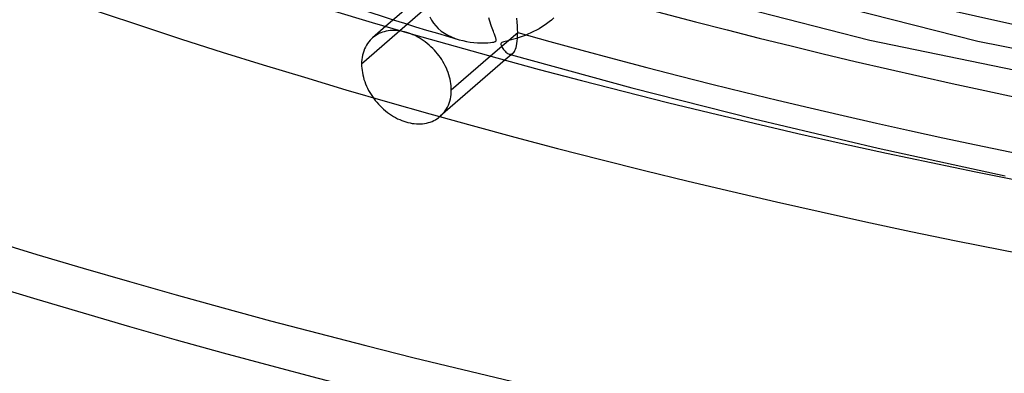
# Model space of a CAD drawing. Header units: millimetres. Extents: x -749 to 749, y -776 to 793.
# Tile 6 of 76: x -263 to -168, y 291 to 325. Entities that reach past the tile are written whole.
import ezdxf

# ---------------------------------------------------------------- set-up
doc = ezdxf.new("R2010")
doc.units = ezdxf.units.MM
doc.layers.add('HIDDEN', color=7, linetype='Continuous')
doc.layers.add('THICK', color=7, linetype='Continuous')

msp = doc.modelspace()

# ---------------------------------------------------------------- linework, layer by layer
at = {"layer": 'HIDDEN'}
for p, q in [((-223.411, 325.931), (-229.816, 320.384)), ((-227.468, 324.032), (-228.765, 322.908)), ((-226.759, 324.646), (-225.683, 324.317)), ((-225.683, 324.317), (-224.612, 323.992)), ((-223.22, 324.937), (-223.072, 324.627)), ((-223.072, 324.627), (-222.887, 324.334)), ((-222.887, 324.334), (-222.667, 324.061)), ((-222.667, 324.061), (-222.414, 323.807)), ((-217.474, 324.625), (-217.539, 324.841)), ((-217.407, 324.414), (-217.474, 324.625)), ((-217.34, 324.211), (-217.407, 324.414)), ((-217.275, 324.021), (-217.34, 324.211)), ((-212.195, 324.11), (-212.441, 323.951)), ((-211.957, 324.276), (-212.195, 324.11)), ((-211.726, 324.449), (-211.957, 324.276)), ((-211.504, 324.629), (-211.726, 324.449)), ((-211.27, 324.836), (-211.504, 324.629)), ((-228.444, 323.148), (-228.585, 323.052)), ((-228.295, 323.238), (-228.444, 323.148)), ((-228.138, 323.319), (-228.295, 323.238)), ((-227.974, 323.392), (-228.138, 323.319)), ((-227.802, 323.456), (-227.974, 323.392)), ((-227.625, 323.51), (-227.802, 323.456)), ((-227.442, 323.554), (-227.625, 323.51)), ((-227.254, 323.589), (-227.442, 323.554)), ((-227.061, 323.613), (-227.254, 323.589)), ((-226.865, 323.626), (-227.061, 323.613)), ((-226.667, 323.629), (-226.865, 323.626)), ((-226.466, 323.622), (-226.667, 323.629)), ((-226.264, 323.605), (-226.466, 323.622)), ((-226.062, 323.578), (-226.264, 323.605)), ((-225.86, 323.541), (-226.062, 323.578)), ((-225.661, 323.495), (-225.86, 323.541)), ((-225.463, 323.441), (-225.661, 323.495)), ((-225.264, 323.377), (-225.463, 323.441)), ((-225.063, 323.304), (-225.264, 323.377)), ((-224.861, 323.22), (-225.063, 323.304)), ((-224.659, 323.127), (-224.861, 323.22)), ((-224.457, 323.024), (-224.659, 323.127)), ((-224.612, 323.992), (-223.547, 323.671)), ((-223.547, 323.671), (-222.49, 323.355)), ((-222.49, 323.355), (-221.441, 323.044)), ((-222.414, 323.807), (-222.133, 323.574)), ((-222.133, 323.574), (-221.825, 323.363)), ((-221.825, 323.363), (-221.495, 323.173)), ((-221.495, 323.173), (-221.145, 323.006)), ((-217.213, 323.846), (-217.275, 324.021)), ((-217.155, 323.683), (-217.213, 323.846)), ((-217.1, 323.535), (-217.155, 323.683)), ((-217.049, 323.399), (-217.1, 323.535)), ((-217.002, 323.277), (-217.049, 323.399)), ((-216.96, 323.167), (-217.002, 323.277)), ((-216.924, 323.07), (-216.96, 323.167)), ((-214.036, 323.154), (-214.317, 323.048)), ((-213.758, 323.268), (-214.036, 323.154)), ((-213.485, 323.39), (-213.758, 323.268)), ((-213.216, 323.519), (-213.485, 323.39)), ((-212.951, 323.656), (-213.216, 323.519)), ((-212.693, 323.8), (-212.951, 323.656)), ((-212.441, 323.951), (-212.693, 323.8)), ((-229.351, 322.204), (-229.449, 322.026)), ((-229.243, 322.373), (-229.351, 322.204)), ((-229.125, 322.533), (-229.243, 322.373)), ((-228.998, 322.682), (-229.125, 322.533)), ((-228.863, 322.82), (-228.998, 322.682)), ((-228.72, 322.947), (-228.863, 322.82)), ((-228.585, 323.052), (-228.72, 322.947)), ((-224.256, 322.912), (-224.457, 323.024)), ((-224.057, 322.79), (-224.256, 322.912)), ((-223.862, 322.66), (-224.057, 322.79)), ((-223.67, 322.522), (-223.862, 322.66)), ((-223.483, 322.376), (-223.67, 322.522)), ((-223.301, 322.223), (-223.483, 322.376)), ((-223.124, 322.063), (-223.301, 322.223)), ((-221.441, 323.044), (-220.402, 322.738)), ((-221.145, 323.006), (-220.777, 322.861)), ((-220.777, 322.861), (-220.397, 322.737)), ((-220.397, 322.737), (-220.047, 322.644)), ((-220.047, 322.644), (-219.693, 322.569)), ((-219.693, 322.569), (-219.336, 322.51)), ((-219.336, 322.51), (-218.98, 322.467)), ((-218.98, 322.467), (-218.626, 322.44)), ((-218.626, 322.44), (-218.276, 322.426)), ((-218.276, 322.426), (-217.941, 322.426)), ((-217.941, 322.426), (-217.641, 322.438)), ((-217.641, 322.438), (-217.385, 322.459)), ((-217.385, 322.459), (-217.194, 322.483)), ((-217.194, 322.483), (-217.069, 322.507)), ((-217.069, 322.507), (-216.99, 322.528)), ((-216.99, 322.528), (-216.933, 322.55)), ((-216.933, 322.55), (-216.889, 322.575)), ((-216.893, 322.985), (-216.924, 323.07)), ((-216.868, 322.912), (-216.893, 322.985)), ((-216.889, 322.575), (-216.858, 322.603)), ((-216.847, 322.843), (-216.868, 322.912)), ((-216.858, 322.603), (-216.837, 322.635)), ((-216.831, 322.779), (-216.847, 322.843)), ((-216.837, 322.635), (-216.826, 322.675)), ((-216.824, 322.723), (-216.831, 322.779)), ((-216.826, 322.675), (-216.824, 322.723)), ((-216.358, 322.392), (-216.374, 322.342)), ((-216.374, 322.342), (-216.373, 322.283)), ((-216.373, 322.283), (-216.357, 322.217)), ((-216.322, 322.433), (-216.358, 322.392)), ((-216.357, 322.217), (-216.328, 322.144)), ((-216.328, 322.144), (-216.287, 322.061)), ((-216.268, 322.467), (-216.322, 322.433)), ((-216.193, 322.498), (-216.268, 322.467)), ((-216.092, 322.531), (-216.193, 322.498)), ((-215.96, 322.567), (-216.092, 322.531)), ((-215.795, 322.609), (-215.96, 322.567)), ((-215.602, 322.658), (-215.795, 322.609)), ((-215.382, 322.715), (-215.602, 322.658)), ((-215.139, 322.782), (-215.382, 322.715)), ((-214.877, 322.859), (-215.139, 322.782)), ((-214.6, 322.949), (-214.877, 322.859)), ((-214.317, 323.048), (-214.6, 322.949)), ((-229.726, 321.239), (-229.766, 321.029)), ((-229.674, 321.445), (-229.726, 321.239)), ((-229.611, 321.646), (-229.674, 321.445)), ((-229.535, 321.84), (-229.611, 321.646)), ((-229.449, 322.026), (-229.535, 321.84)), ((-222.954, 321.898), (-223.124, 322.063)), ((-222.791, 321.728), (-222.954, 321.898)), ((-222.636, 321.555), (-222.791, 321.728)), ((-222.489, 321.378), (-222.636, 321.555)), ((-222.349, 321.198), (-222.489, 321.378)), ((-222.214, 321.012), (-222.349, 321.198)), ((-216.287, 322.061), (-216.236, 321.972)), ((-216.236, 321.972), (-216.177, 321.88)), ((-216.177, 321.88), (-216.11, 321.787)), ((-216.11, 321.787), (-216.04, 321.698)), ((-216.04, 321.698), (-215.966, 321.615)), ((-215.966, 321.615), (-215.89, 321.54)), ((-215.89, 321.54), (-215.812, 321.474)), ((-215.812, 321.474), (-215.733, 321.418)), ((-215.733, 321.418), (-215.652, 321.374)), ((-215.652, 321.374), (-215.571, 321.344)), ((-215.571, 321.344), (-215.504, 321.33)), ((-215.569, 321.343), (-215.535, 321.333)), ((-215.535, 321.333), (-215.501, 321.324)), ((-215.504, 321.33), (-215.439, 321.327)), ((-215.501, 321.324), (-215.467, 321.314)), ((-215.467, 321.314), (-215.433, 321.304)), ((-215.439, 321.327), (-215.377, 321.335)), ((-215.433, 321.304), (-215.399, 321.295)), ((-215.399, 321.295), (-215.364, 321.285)), ((-215.377, 321.335), (-215.316, 321.354)), ((-215.316, 321.354), (-215.258, 321.384)), ((-215.258, 321.384), (-215.202, 321.425)), ((-229.811, 320.6), (-229.816, 320.384)), ((-229.816, 320.384), (-229.812, 320.184)), ((-229.794, 320.815), (-229.811, 320.6)), ((-229.766, 321.029), (-229.794, 320.815)), ((-215.948, 320.78), (-222.219, 315.349)), ((-222.085, 320.819), (-222.214, 321.012)), ((-221.962, 320.621), (-222.085, 320.819)), ((-221.846, 320.417), (-221.962, 320.621)), ((-221.738, 320.21), (-221.846, 320.417)), ((-221.156, 317.884), (-217.364, 321.168)), ((-229.812, 320.184), (-229.798, 319.98)), ((-229.798, 319.98), (-229.775, 319.771)), ((-229.775, 319.771), (-229.742, 319.559)), ((-229.742, 319.559), (-229.699, 319.344)), ((-229.699, 319.344), (-229.646, 319.128)), ((-221.638, 319.999), (-221.738, 320.21)), ((-221.546, 319.785), (-221.638, 319.999)), ((-221.464, 319.57), (-221.546, 319.785)), ((-221.391, 319.354), (-221.464, 319.57)), ((-221.328, 319.137), (-221.391, 319.354)), ((-229.646, 319.128), (-229.584, 318.911)), ((-229.584, 318.911), (-229.512, 318.694)), ((-229.512, 318.694), (-229.431, 318.478)), ((-229.431, 318.478), (-229.34, 318.264)), ((-221.275, 318.922), (-221.328, 319.137)), ((-221.232, 318.708), (-221.275, 318.922)), ((-221.198, 318.496), (-221.232, 318.708)), ((-221.175, 318.287), (-221.198, 318.496)), ((-229.34, 318.264), (-229.241, 318.052)), ((-229.241, 318.052), (-229.134, 317.843)), ((-229.134, 317.843), (-229.019, 317.639)), ((-229.019, 317.639), (-228.898, 317.439)), ((-228.898, 317.439), (-228.77, 317.245)), ((-221.207, 317.238), (-221.178, 317.452)), ((-221.178, 317.452), (-221.162, 317.668)), ((-221.161, 318.083), (-221.175, 318.287)), ((-221.162, 317.668), (-221.156, 317.884)), ((-221.156, 317.884), (-221.161, 318.083)), ((-228.77, 317.245), (-228.636, 317.058)), ((-228.636, 317.058), (-228.498, 316.877)), ((-228.498, 316.877), (-228.352, 316.699)), ((-228.352, 316.699), (-228.198, 316.524)), ((-228.198, 316.524), (-228.036, 316.353)), ((-221.441, 316.425), (-221.364, 316.62)), ((-221.364, 316.62), (-221.3, 316.821)), ((-221.3, 316.821), (-221.247, 317.027)), ((-221.247, 317.027), (-221.207, 317.238)), ((-228.036, 316.353), (-227.868, 316.187)), ((-227.868, 316.187), (-227.692, 316.027)), ((-227.692, 316.027), (-227.511, 315.873)), ((-227.511, 315.873), (-227.325, 315.726)), ((-227.325, 315.726), (-227.134, 315.587)), ((-227.134, 315.587), (-226.939, 315.456)), ((-222.121, 315.438), (-221.984, 315.577)), ((-221.984, 315.577), (-221.855, 315.728)), ((-221.855, 315.728), (-221.736, 315.888)), ((-221.736, 315.888), (-221.627, 316.058)), ((-221.627, 316.058), (-221.528, 316.237)), ((-221.528, 316.237), (-221.441, 316.425)), ((-226.939, 315.456), (-226.742, 315.334)), ((-226.742, 315.334), (-226.542, 315.221)), ((-226.542, 315.221), (-226.34, 315.117)), ((-226.34, 315.117), (-226.138, 315.023)), ((-226.138, 315.023), (-225.936, 314.94)), ((-225.936, 314.94), (-225.736, 314.866)), ((-225.736, 314.866), (-225.537, 314.802)), ((-225.537, 314.802), (-225.339, 314.748)), ((-225.339, 314.748), (-225.139, 314.703)), ((-225.139, 314.703), (-224.938, 314.666)), ((-224.938, 314.666), (-224.735, 314.639)), ((-224.735, 314.639), (-224.533, 314.622)), ((-224.533, 314.622), (-224.331, 314.616)), ((-224.331, 314.616), (-224.132, 314.62)), ((-224.132, 314.62), (-223.935, 314.634)), ((-223.935, 314.634), (-223.742, 314.659)), ((-223.742, 314.659), (-223.553, 314.694)), ((-223.553, 314.694), (-223.369, 314.739)), ((-223.369, 314.739), (-223.19, 314.794)), ((-223.19, 314.794), (-223.017, 314.859)), ((-223.017, 314.859), (-222.852, 314.933)), ((-222.852, 314.933), (-222.694, 315.016)), ((-222.694, 315.016), (-222.543, 315.106)), ((-222.543, 315.106), (-222.401, 315.204)), ((-222.401, 315.204), (-222.265, 315.31)), ((-222.265, 315.31), (-222.121, 315.438))]:
    msp.add_line(p, q, dxfattribs=at)
for centre, major_axis, start_param, end_param in [((0, 514.419), (-456, 0), 0, 2.617994), ((0, 514.41), (-382.61, 0), 1.060266, 2.070855), ((0, 514.41), (-405.41, 0), 1.059531, 2.07159), ((0, 514.41), (-428.21, 0), 1.058874, 2.072246)]:
    msp.add_ellipse(centre, major_axis=major_axis, ratio=0.5, start_param=start_param, end_param=end_param, dxfattribs=at)
at = {"layer": 'THICK'}
for p, q in [((-256.493, 334.546), (-226.759, 324.646)), ((-212.809, 330.934), (-180.777, 322.692)), ((-203.964, 331.158), (-170.338, 322.603)), ((-221.748, 328.985), (-227.468, 324.032)), ((-214.794, 324.441), (-214.827, 324.805)), ((-214.77, 324.09), (-214.794, 324.441)), ((-214.755, 323.752), (-214.77, 324.09)), ((-217.364, 321.168), (-214.751, 323.431)), ((-214.77, 322.845), (-214.755, 323.128)), ((-214.751, 323.431), (-214.755, 323.752)), ((-214.755, 323.128), (-214.751, 323.431)), ((-214.907, 321.977), (-214.862, 322.155)), ((-214.862, 322.155), (-214.824, 322.358)), ((-214.824, 322.358), (-214.793, 322.588)), ((-214.793, 322.588), (-214.77, 322.845)), ((-180.777, 322.692), (-147.12, 315.755)), ((-170.338, 322.603), (-134.917, 315.552)), ((-215.202, 321.426), (-215.948, 320.78)), ((-215.364, 321.285), (-203.748, 318.101)), ((-215.202, 321.425), (-215.134, 321.495)), ((-215.134, 321.495), (-215.071, 321.584)), ((-215.071, 321.584), (-215.012, 321.693)), ((-215.012, 321.693), (-214.957, 321.824)), ((-214.957, 321.824), (-214.907, 321.977)), ((-203.748, 318.101), (-191.943, 315.094)), ((-191.943, 315.094), (-179.959, 312.267)), ((-179.959, 312.267), (-167.713, 309.605))]:
    msp.add_line(p, q, dxfattribs=at)
for centre, major_axis, start_param, end_param in [((0, 518.749), (506, 0), -3.141592, -0.523599), ((0, 518.749), (-451, 0), 0, 2.617994), ((0, 514.419), (-506, 0), 0, 2.617994), ((0, 514.41), (369.79, 0), -2.080874, -1.071191), ((0, 514.41), (392.59, 0), -2.081659, -1.070406), ((0, 514.41), (415.39, 0), -2.082358, -1.069707), ((0, 514.41), (438.19, 0), -2.082984, -1.06908)]:
    msp.add_ellipse(centre, major_axis=major_axis, ratio=0.5, start_param=start_param, end_param=end_param, dxfattribs=at)

doc.saveas('drawing.dxf')
